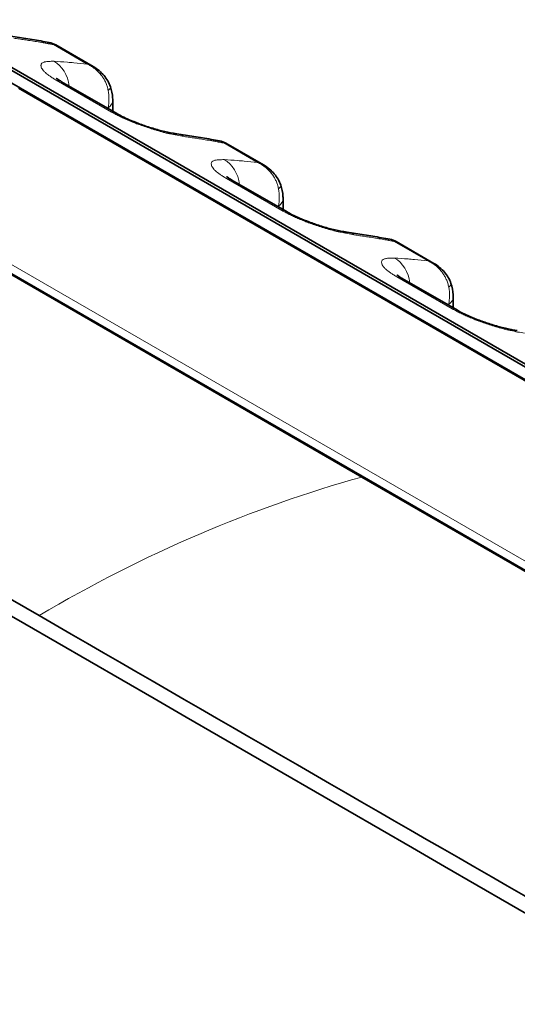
# Model space of a CAD drawing. Header units: millimetres. Extents: x 5 to 415, y 5 to 292.
# Tile 141 of 199: x 309.22 to 312.95, y 254.3 to 261.68. Entities that reach past the tile are written whole.
import ezdxf

# ---------------------------------------------------------------- set-up
doc = ezdxf.new("R2010")
doc.units = ezdxf.units.MM
doc.layers.add('Sichtbar (ISO)', color=7, linetype='Continuous', lineweight=35)
doc.layers.add('Sichtbar schmal (ISO)', color=7, linetype='Continuous', lineweight=18)

msp = doc.modelspace()

# ---------------------------------------------------------------- linework, layer by layer
at = {"layer": 'Sichtbar (ISO)'}
for p, q in [((293.86374348, 266.15948612), (309.36347627, 257.21065464)), ((309.48825582, 261.48899729), (309.48826723, 261.4889907)), ((309.77016542, 261.32623822), (309.48826814, 261.4889917)), ((318.52713248, 255.79280504), (308.80441427, 261.40621902)), ((308.85606569, 261.47226957), (318.5787839, 255.8588556)), ((313.98610291, 258.53189327), (308.89493411, 261.47128094)), ((306.69291087, 261.18780389), (311.78408022, 258.24841589)), ((309.94646018, 260.97417065), (309.53273671, 261.21303401)), ((306.75380459, 261.16121774), (316.47652283, 255.54780375)), ((309.21832298, 261.1602986), (318.48142182, 255.81224599)), ((309.91615424, 261.07413017), (309.91615424, 260.99166779)), ((310.76562674, 260.75150684), (310.76563816, 260.75150025)), ((311.04753635, 260.58874778), (310.76563906, 260.75150125)), ((311.22383111, 260.2366802), (310.81010764, 260.47554356)), ((311.19352517, 260.33663972), (311.19352517, 260.25417735)), ((312.04299767, 260.0140164), (312.04300908, 260.01400981)), ((312.32490727, 259.85125733), (312.04300998, 260.0140108)), ((312.50120203, 259.49918976), (312.08747856, 259.73805311)), ((312.47089609, 259.59914927), (312.47089609, 259.5166869)), ((311.78408022, 258.24841589), (316.41562897, 255.57438997))]:
    msp.add_line(p, q, dxfattribs=at)
for centre, start_param, end_param in [((309.40773671, 260.99652766), 0, 0.0003776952), ((309.82146018, 260.7576643), 6.2827988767, 6.2831853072), ((310.68510764, 260.25903721), 0, 0.0003776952), ((311.09883111, 260.02017385), 6.2827988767, 6.2831853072), ((311.96247856, 259.52154676), 0, 0.0003776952), ((312.37620203, 259.28268341), 6.2827988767, 6.2831853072)]:
    msp.add_ellipse(centre, major_axis=(0.125, 0.21650635), ratio=0.5773502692, start_param=start_param, end_param=end_param, dxfattribs=at)
for points, knots in [([(293.75771256, 266.096062), (298.92426688, 263.1131705), (304.0908212, 260.13027899), (314.42392984, 254.16449598), (319.59048415, 251.18160448), (324.75701338, 248.19869781)], [0.0000081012, 0.0000081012, 0.0000081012, 0.0000081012, 4.3839604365, 4.3839604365, 8.7679127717, 8.7679127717, 8.7679127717, 8.7679127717]), ([(309.11879276, 261.55941988), (309.14041709, 261.55638558), (309.16200308, 261.553256), (309.20509868, 261.54680614), (309.22660829, 261.54348586), (309.26954883, 261.5366548), (309.29097976, 261.53314403), (309.33376196, 261.52593206), (309.35511323, 261.52223086), (309.39773509, 261.51463812), (309.41900569, 261.51074656), (309.44023546, 261.50675987)], [0.530186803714, 0.530186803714, 0.530186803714, 0.530186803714, 0.536687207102, 0.536687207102, 0.543188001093, 0.543188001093, 0.549688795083, 0.549688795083, 0.556189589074, 0.556189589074, 0.562690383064, 0.562690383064, 0.562690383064, 0.562690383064]), ([(309.77024535, 261.32619203), (309.80057249, 261.30866351), (309.82844697, 261.28582144), (309.87153309, 261.23458867), (309.88819081, 261.2060796), (309.8986201, 261.17583005)], [0, 0, 0, 0, 0.021168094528, 0.021168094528, 0.040470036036, 0.040470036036, 0.040470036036, 0.040470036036]), ([(309.49228297, 261.2398591), (309.49228297, 261.2398591), (309.49311463, 261.23911459), (309.49702796, 261.23600897), (309.50099543, 261.23304419), (309.5125063, 261.2252414), (309.52068226, 261.22006531), (309.53089024, 261.21410194), (309.53178437, 261.21358303), (309.53268949, 261.21306125)], [0.045657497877, 0.045657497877, 0.045657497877, 0.045657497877, 0.051319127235, 0.051319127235, 0.05948581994, 0.05948581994, 0.068998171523, 0.068998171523, 0.069898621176, 0.069898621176, 0.069898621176, 0.069898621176]), ([(309.89862011, 261.17583001), (309.90816116, 261.14815634), (309.91398145, 261.11934691), (309.91598447, 261.08545623), (309.91615424, 261.07978378), (309.91615424, 261.07413016)], [0, 0, 0, 0, 0.017754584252, 0.017754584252, 0.021328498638, 0.021328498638, 0.021328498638, 0.021328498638]), ([(309.94650848, 260.97414275), (309.95777768, 260.96762641), (309.97123339, 260.96040061), (310.00217472, 260.94489752), (310.02035623, 260.93641845), (310.06194484, 260.91827842), (310.0860902, 260.90854567), (310.13790321, 260.88911044), (310.16611606, 260.87941781), (310.22459392, 260.86089419), (310.25516787, 260.85221613), (310.31487971, 260.83700833), (310.34414511, 260.83070084), (310.37862247, 260.82456228), (310.38783649, 260.82309693), (310.39616351, 260.82192824)], [0, 0, 0, 0, 0.01121291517, 0.01121291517, 0.02397808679, 0.02397808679, 0.03940771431, 0.03940771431, 0.0571825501, 0.0571825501, 0.07772431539, 0.07772431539, 0.10086043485, 0.10086043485, 0.11020110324, 0.11020110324, 0.11020110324, 0.11020110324]), ([(310.39616368, 260.82192943), (310.41778801, 260.81889513), (310.439374, 260.81576555), (310.48246961, 260.8093157), (310.50397921, 260.80599541), (310.54691975, 260.79916435), (310.56835069, 260.79565358), (310.61113289, 260.78844161), (310.63248415, 260.78474042), (310.67510601, 260.77714767), (310.69637662, 260.77325611), (310.71760639, 260.76926942)], [0.530186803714, 0.530186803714, 0.530186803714, 0.530186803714, 0.536687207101, 0.536687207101, 0.543188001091, 0.543188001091, 0.549688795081, 0.549688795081, 0.556189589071, 0.556189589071, 0.562690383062, 0.562690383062, 0.562690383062, 0.562690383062]), ([(311.04761628, 260.58870158), (311.07794341, 260.57117306), (311.10581789, 260.54833099), (311.14890402, 260.49709822), (311.16556173, 260.46858915), (311.17599102, 260.43833961)], [0, 0, 0, 0, 0.021168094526, 0.021168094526, 0.040470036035, 0.040470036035, 0.040470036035, 0.040470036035]), ([(310.7696539, 260.50236865), (310.7696539, 260.50236865), (310.77048556, 260.50162415), (310.77439888, 260.49851852), (310.77836635, 260.49555374), (310.78987723, 260.48775095), (310.79805319, 260.48257486), (310.80826117, 260.4766115), (310.8091553, 260.47609258), (310.81006042, 260.4755708)], [0.045657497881, 0.045657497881, 0.045657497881, 0.045657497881, 0.051319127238, 0.051319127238, 0.059485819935, 0.059485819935, 0.068998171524, 0.068998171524, 0.069898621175, 0.069898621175, 0.069898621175, 0.069898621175]), ([(311.17599104, 260.43833956), (311.18553208, 260.41066589), (311.19135238, 260.38185647), (311.1933554, 260.34796578), (311.19352517, 260.34229333), (311.19352517, 260.33663971)], [0, 0, 0, 0, 0.017754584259, 0.017754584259, 0.021328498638, 0.021328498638, 0.021328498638, 0.021328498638]), ([(311.2238794, 260.2366523), (311.2351486, 260.23013596), (311.24860431, 260.22291017), (311.27954565, 260.20740708), (311.29772716, 260.19892801), (311.33931577, 260.18078797), (311.36346112, 260.17105522), (311.41527413, 260.15161999), (311.44348699, 260.14192737), (311.50196484, 260.12340375), (311.53253879, 260.11472568), (311.59225063, 260.09951788), (311.62151603, 260.09321039), (311.6559934, 260.08707183), (311.66520741, 260.08560649), (311.67353444, 260.08443779)], [0, 0, 0, 0, 0.01121291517, 0.01121291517, 0.02397808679, 0.02397808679, 0.03940771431, 0.03940771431, 0.0571825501, 0.0571825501, 0.07772431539, 0.07772431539, 0.10086043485, 0.10086043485, 0.11020110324, 0.11020110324, 0.11020110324, 0.11020110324]), ([(311.67353461, 260.08443899), (311.69515894, 260.08140468), (311.71674493, 260.07827511), (311.75984053, 260.07182525), (311.78135014, 260.06850496), (311.82429068, 260.0616739), (311.84572161, 260.05816313), (311.88850381, 260.05095117), (311.90985507, 260.04724997), (311.95247694, 260.03965722), (311.97374754, 260.03576567), (311.99497731, 260.03177897)], [0.530186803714, 0.530186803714, 0.530186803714, 0.530186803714, 0.536687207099, 0.536687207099, 0.543188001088, 0.543188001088, 0.549688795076, 0.549688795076, 0.556189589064, 0.556189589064, 0.562690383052, 0.562690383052, 0.562690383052, 0.562690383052]), ([(312.3249872, 259.85121113), (312.35531433, 259.83368261), (312.38318882, 259.81084055), (312.42627494, 259.75960777), (312.44293266, 259.73109871), (312.45336194, 259.70084916)], [0, 0, 0, 0, 0.021168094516, 0.021168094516, 0.040470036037, 0.040470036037, 0.040470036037, 0.040470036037]), ([(312.04702482, 259.7648782), (312.04702482, 259.7648782), (312.04785648, 259.7641337), (312.0517698, 259.76102807), (312.05573728, 259.7580633), (312.06724815, 259.75026051), (312.07542411, 259.74508442), (312.08563209, 259.73912105), (312.08652622, 259.73860214), (312.08743134, 259.73808035)], [0.04565749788, 0.04565749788, 0.04565749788, 0.04565749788, 0.051319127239, 0.051319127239, 0.059485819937, 0.059485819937, 0.068998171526, 0.068998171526, 0.069898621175, 0.069898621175, 0.069898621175, 0.069898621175]), ([(312.45336196, 259.70084911), (312.46290301, 259.67317545), (312.4687233, 259.64436602), (312.47072632, 259.61047533), (312.47089609, 259.60480289), (312.47089609, 259.59914926)], [0, 0, 0, 0, 0.01775458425, 0.01775458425, 0.021328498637, 0.021328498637, 0.021328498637, 0.021328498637]), ([(312.50125033, 259.49916185), (312.51251953, 259.49264552), (312.52597524, 259.48541972), (312.55691657, 259.46991663), (312.57509808, 259.46143756), (312.61668669, 259.44329752), (312.64083204, 259.43356478), (312.69264506, 259.41412954), (312.72085791, 259.40443692), (312.77933577, 259.3859133), (312.80990972, 259.37723523), (312.86962156, 259.36202744), (312.89888696, 259.35571995), (312.93336432, 259.34958139), (312.94257833, 259.34811604), (312.95090536, 259.34694734)], [0, 0, 0, 0, 0.01121291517, 0.01121291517, 0.02397808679, 0.02397808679, 0.03940771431, 0.03940771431, 0.0571825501, 0.0571825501, 0.07772431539, 0.07772431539, 0.10086043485, 0.10086043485, 0.11020110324, 0.11020110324, 0.11020110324, 0.11020110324]), ([(309.36347627, 257.21065464), (311.94676485, 255.71918285), (314.53005343, 254.22771106), (319.69663059, 251.24476749), (322.27991917, 249.7532957), (324.86321487, 248.26182823)], [-4.3840048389, -4.3840048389, -4.3840048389, -4.3840048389, -2.1920049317, -2.1920049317, -0.0000050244, -0.0000050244, -0.0000050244, -0.0000050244])]:
    msp.add_open_spline(points, degree=3, knots=knots, dxfattribs=at)
for points in [[(309.44023575, 261.50676141), (309.45700652, 261.50361196), (309.47347522, 261.49751964), (309.48825657, 261.48899794)], [(309.77024535, 261.32619203), (309.77021871, 261.32620742), (309.77019206, 261.32622282), (309.77016541, 261.3262382)], [(310.71760668, 260.76927096), (310.73437745, 260.76612151), (310.75084614, 260.76002919), (310.7656275, 260.75150749)], [(311.04761628, 260.58870158), (311.04758963, 260.58871698), (311.04756299, 260.58873237), (311.04753633, 260.58874776)], [(311.9949776, 260.03178051), (312.01174837, 260.02863106), (312.02821706, 260.02253875), (312.04299842, 260.01401704)], [(312.3249872, 259.85121113), (312.32496056, 259.85122653), (312.32493391, 259.85124192), (312.32490726, 259.85125731)]]:
    msp.add_open_spline(points, degree=3, dxfattribs=at)
at = {"layer": 'Sichtbar schmal (ISO)'}
for p, q in [((309.40238638, 261.50366965), (309.40238702, 261.50366986)), ((309.47210892, 261.49118948), (309.72477295, 261.3453046)), ((309.48977638, 261.35646092), (309.48977636, 261.35646244)), ((309.49296614, 261.22456794), (309.90668961, 260.98570458)), ((309.851807, 261.22961843), (309.85180476, 261.22962437)), ((318.47241533, 255.81459053), (309.2093165, 261.16264313)), ((309.88106097, 261.01846328), (309.88106097, 261.01192893)), ((307.29362279, 260.91750132), (316.55671251, 255.56945398)), ((310.6797573, 260.7661792), (310.67975794, 260.76617941)), ((310.74947985, 260.75369903), (311.00214387, 260.60781415)), ((310.76714731, 260.61897048), (310.76714728, 260.61897199)), ((310.77033707, 260.48707749), (311.18406054, 260.24821414)), ((311.12917793, 260.49212798), (311.12917569, 260.49213392)), ((311.1584319, 260.28097283), (311.1584319, 260.27443848)), ((311.95712823, 260.02868876), (311.95712886, 260.02868897)), ((312.02685077, 260.01620859), (312.2795148, 259.8703237)), ((312.04451823, 259.88148003), (312.04451821, 259.88148154)), ((312.04770799, 259.74958704), (312.46143146, 259.51072369)), ((312.40654885, 259.75463753), (312.40654661, 259.75464347)), ((312.43580282, 259.54348239), (312.43580282, 259.53694803))]:
    msp.add_line(p, q, dxfattribs=at)
for centre, major_axis, ratio, start_param, end_param in [((303.43063078, 248.31514558), (8.40324943, 12.21279718), 0.6254715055, 0.2800169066, 0.2902988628), ((303.43062146, 248.31515198), (8.40324906, 12.21279663), 0.6254715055, 0.2772892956, 0.2800169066), ((303.43059017, 248.31517352), (8.40324779, 12.2127948), 0.6254715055, 0.2743305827, 0.2755379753), ((304.654507, 247.60598545), (6.46419748, 13.34349058), 0.5248348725, 0.2027424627, 0.2152191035), ((309.38416357, 261.13857482), (0.01410748, 0.24960164), 0.8315664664, 4.9257880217, 5.9046709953), ((304.65456282, 247.60595841), (6.46419604, 13.34348762), 0.5248348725, 0.1968130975, 0.2027424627), ((304.65461703, 247.60593215), (6.46419464, 13.34348472), 0.5248348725, 0.1844469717, 0.1968130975), ((309.40773671, 260.99652766), (0.125, 0.21650635), 0.5773502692, 0.0003776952, 0.2823133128), ((309.69521246, 261.11032297), (0.0444441, -0.25047), 0.7495723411, 1.0664928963, 1.5861658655), ((309.75683818, 261.12686188), (0.14178, 0.0489737), 0.2600745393, 5.7008228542, 6.2830353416), ((309.76615424, 261.07413017), (0.15, 0), 0.5773502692, 5.5850543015, 6.2831852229), ((304.83738791, 247.51738957), (6.3553128, 13.11872925), 0.5248348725, 0.1770032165, 0.1788180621), ((309.82146018, 260.7576643), (0.125, 0.21650635), 0.5773502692, 0, 0.2823133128), ((310.3614205, 260.57435538), (0.03473929, 0.2475746), 0.7447434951, 5.9720318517, 6.2831641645), ((304.70800173, 247.57765511), (8.40324939, 12.2127972), 0.6254715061, 0.2800169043, 0.2902988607), ((304.70799241, 247.57766152), (8.40324901, 12.21279666), 0.6254715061, 0.2772892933, 0.2800169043), ((304.70796112, 247.57768305), (8.40324775, 12.21279482), 0.6254715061, 0.2743305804, 0.275537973), ((305.93187794, 246.868495), (6.46419746, 13.34349059), 0.5248348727, 0.202742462, 0.2152191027), ((310.66153449, 260.40108438), (0.01410748, 0.24960164), 0.8315664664, 4.9257880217, 5.9046709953), ((305.93193376, 246.86846796), (6.46419602, 13.34348763), 0.5248348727, 0.1968130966, 0.202742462), ((305.93198797, 246.86844169), (6.46419461, 13.34348473), 0.5248348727, 0.1844469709, 0.1968130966), ((310.68510764, 260.25903721), (0.125, 0.21650635), 0.5773502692, 0.0003776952, 0.2823133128), ((310.97258339, 260.37283252), (0.0444441, -0.25047), 0.7495723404, 1.0664928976, 1.5861658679), ((311.03420911, 260.38937143), (0.14178, 0.0489737), 0.2600745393, 5.7008228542, 6.2830353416), ((311.04352517, 260.33663972), (0.15, 0), 0.5773502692, 5.5850543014, 6.283185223), ((306.11475885, 246.77989911), (6.35531278, 13.11872926), 0.5248348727, 0.1770032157, 0.1788180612), ((311.09883111, 260.02017385), (0.125, 0.21650635), 0.5773502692, 0, 0.2823133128), ((311.63879142, 259.83686493), (0.03473929, 0.2475746), 0.7447434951, 5.9720318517, 6.2831641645), ((305.98537264, 246.84016467), (8.40324941, 12.21279719), 0.6254715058, 0.2800169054, 0.2902988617), ((305.98536332, 246.84017108), (8.40324903, 12.21279665), 0.6254715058, 0.2772892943, 0.2800169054), ((305.98533203, 246.84019261), (8.40324777, 12.21279481), 0.6254715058, 0.2743305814, 0.275537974), ((307.20924886, 246.13100455), (6.46419746, 13.34349059), 0.5248348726, 0.2027424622, 0.215219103), ((311.93890542, 259.66359393), (0.01410748, 0.24960164), 0.8315664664, 4.9257880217, 5.9046709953), ((307.20930468, 246.13097751), (6.46419603, 13.34348762), 0.5248348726, 0.196813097, 0.2027424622), ((307.20935889, 246.13095125), (6.46419462, 13.34348472), 0.5248348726, 0.1844469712, 0.196813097), ((311.96247856, 259.52154676), (0.125, 0.21650635), 0.5773502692, 0.0003776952, 0.2823133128), ((312.24995432, 259.63534207), (0.04444409, -0.25047), 0.7495723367, 1.0664929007, 1.586165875), ((312.31158003, 259.65188098), (0.14178, 0.0489737), 0.2600745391, 5.7008228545, 6.2830353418), ((312.32089609, 259.59914927), (0.15, 0), 0.5773502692, 5.5850543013, 6.283185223), ((307.39212977, 246.04240867), (6.35531279, 13.11872926), 0.5248348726, 0.177003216, 0.1788180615), ((312.37620203, 259.28268341), (0.125, 0.21650635), 0.5773502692, 0, 0.2823133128), ((311.31215561, 252.29650745), (-6.00538351, -4.73748256), 0.6755407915, 4.1533507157, 4.5131858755)]:
    msp.add_ellipse(centre, major_axis=major_axis, ratio=ratio, start_param=start_param, end_param=end_param, dxfattribs=at)
for points, knots in [([(309.17345688, 261.53962649), (309.18708055, 261.53771418), (309.20081773, 261.53575071), (309.21444529, 261.5337577), (309.22810796, 261.53175956), (309.24166073, 261.52973245), (309.25520936, 261.52767055), (309.268758, 261.52560864), (309.28230237, 261.52351162), (309.29578741, 261.52139466)], [0.00085647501, 0.00085647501, 0.00085647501, 0.00085647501, 0.33333333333, 0.33333333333, 0.33333333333, 0.66666666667, 0.66666666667, 0.66666666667, 1, 1, 1, 1]), ([(309.43862283, 261.49726121), (309.43666033, 261.49761468), (309.43470547, 261.4979651), (309.43274373, 261.49831513), (309.43078199, 261.49866517), (309.42881336, 261.49901481), (309.42687944, 261.49935732), (309.42506653, 261.4996784), (309.42328411, 261.49999316), (309.42176876, 261.50025973)], [0, 0, 0, 0, 0.33333333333, 0.33333333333, 0.33333333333, 0.66666666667, 0.66666666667, 0.66666666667, 0.97914172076, 0.97914172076, 0.97914172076, 0.97914172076]), ([(309.44023574, 261.50676141), (309.44516491, 261.50583546), (309.45640274, 261.50234822), (309.46660429, 261.49587601), (309.47210713, 261.49119081)], [0.72063301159, 0.72063301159, 0.72063301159, 0.72063301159, 0.83925888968, 1, 1, 1, 1]), ([(309.45025519, 261.49515608), (309.45233204, 261.4947837), (309.45470511, 261.49435619), (309.45708846, 261.4939208), (309.45960564, 261.49346096), (309.46213432, 261.49299247), (309.46464136, 261.49253509), (309.46714831, 261.49207774), (309.46963361, 261.49163151), (309.47210953, 261.49118957)], [0.01772211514, 0.01772211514, 0.01772211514, 0.01772211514, 0.33333333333, 0.33333333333, 0.33333333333, 0.66666666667, 0.66666666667, 0.66666666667, 0.99998805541, 0.99998805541, 0.99998805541, 0.99998805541]), ([(309.4721098, 261.49118953), (309.47649094, 261.49206343), (309.48052292, 261.4918954), (309.48407054, 261.49081344), (309.48555059, 261.49036205), (309.48694637, 261.48975236), (309.48825582, 261.48899729)], [0.00000004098, 0.00000004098, 0.00000004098, 0.00000004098, 0.14882420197, 0.14882420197, 0.14882420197, 0.21091254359, 0.21091254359, 0.21091254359, 0.21091254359]), ([(309.47387149, 261.36618249), (309.4604403, 261.36627205), (309.44833034, 261.36594589), (309.4376434, 261.36526023), (309.42638483, 261.3645379), (309.41671096, 261.36340548), (309.40882545, 261.36194036), (309.40591003, 261.36139868), (309.40323833, 261.36081242), (309.40081971, 261.3601893), (309.39571349, 261.35887376), (309.39191354, 261.35729742), (309.38891682, 261.35552399), (309.38426181, 261.3527692), (309.38146959, 261.34956948), (309.37986041, 261.34553111), (309.37942788, 261.34444566), (309.37908947, 261.34329559), (309.37885383, 261.34206444), (309.37836598, 261.33951555), (309.37804538, 261.33673318), (309.37811152, 261.33372283), (309.37819474, 261.32993525), (309.37890537, 261.32578152), (309.38040498, 261.32139619), (309.38180991, 261.31728774), (309.38390609, 261.31297813), (309.38650846, 261.30869618), (309.38919289, 261.30427918), (309.39269599, 261.29978837), (309.39682142, 261.2952419), (309.40092234, 261.29072245), (309.40563806, 261.28614654), (309.41092053, 261.28147186), (309.41534476, 261.27755667), (309.42016948, 261.27357056), (309.42544128, 261.26946576), (309.42626948, 261.26882089), (309.42710705, 261.26817369), (309.42795411, 261.26752415), (309.43390611, 261.26296005), (309.44032478, 261.25828073), (309.44723626, 261.25349267), (309.45393234, 261.24885382), (309.46109129, 261.2441127), (309.46872908, 261.23927451), (309.47633213, 261.23445834), (309.48441005, 261.22954553), (309.49296614, 261.22456794)], [0, 0, 0, 0, 0.0818671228, 0.0818671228, 0.0818671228, 0.1681132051, 0.1681132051, 0.1681132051, 0.2, 0.2, 0.2, 0.2673198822, 0.2673198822, 0.2673198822, 0.3718924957, 0.3718924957, 0.3718924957, 0.4, 0.4, 0.4, 0.4581915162, 0.4581915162, 0.4581915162, 0.5314071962, 0.5314071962, 0.5314071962, 0.6, 0.6, 0.6, 0.6707561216, 0.6707561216, 0.6707561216, 0.7410917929, 0.7410917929, 0.7410917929, 0.8, 0.8, 0.8, 0.8092545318, 0.8092545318, 0.8092545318, 0.8742829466, 0.8742829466, 0.8742829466, 0.9372848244, 0.9372848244, 0.9372848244, 1, 1, 1, 1]), ([(309.72480188, 261.3452842), (309.72487248, 261.34524871), (309.73406087, 261.34104851), (309.7514914, 261.33191466), (309.77585394, 261.31569579), (309.79805329, 261.29741058), (309.81822149, 261.27702951), (309.83606864, 261.25487363), (309.85141104, 261.23126209), (309.86438316, 261.20598183), (309.87512825, 261.17809747), (309.88024327, 261.15809987), (309.88225256, 261.14748481)], [0, 0, 0, 0, 0.0005094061, 0.1173933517, 0.2284077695, 0.3384867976, 0.4482138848, 0.5567717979, 0.6629180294, 0.768049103, 0.8783357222, 1, 1, 1, 1]), ([(309.77016541, 261.3262382), (309.76346223, 261.33010811), (309.75641565, 261.33362799), (309.74906388, 261.3367507), (309.74131067, 261.34004392), (309.73321839, 261.34289436), (309.72480188, 261.3452842)], [0.78552295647, 0.78552295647, 0.78552295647, 0.78552295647, 0.8899114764, 0.8899114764, 0.8899114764, 1, 1, 1, 1]), ([(309.90668961, 260.98570458), (309.91746862, 260.97964007), (309.92846056, 260.97369184), (309.93955912, 260.96788655), (309.95008641, 260.96238008), (309.9607107, 260.95700217), (309.97135153, 260.95178202), (309.98169019, 260.94671011), (309.99204451, 260.94178712), (310.00232668, 260.93703747), (310.01388291, 260.93169929), (310.02537193, 260.92660472), (310.03709385, 260.92160198), (310.04873602, 260.91663328), (310.06061378, 260.91175358), (310.07306717, 260.90684715), (310.08281929, 260.90300497), (310.09292577, 260.89914713), (310.10354022, 260.89524096), (310.10625402, 260.89424227), (310.10900225, 260.89323661), (310.11177927, 260.89222651), (310.12522525, 260.88733576), (310.13934851, 260.88234652), (310.15351612, 260.87749573), (310.16871956, 260.87229029), (310.18396741, 260.86724662), (310.19854681, 260.86254328), (310.20667604, 260.85992077), (310.21459865, 260.85740201), (310.22220965, 260.85500215), (310.23083781, 260.85228157), (310.2390051, 260.84977565), (310.24694855, 260.84740367), (310.26408699, 260.84228598), (310.28023031, 260.83776067), (310.29742344, 260.83336594), (310.30607196, 260.8311553), (310.31497648, 260.82898494), (310.32431434, 260.82684698), (310.33185732, 260.82511997), (310.33974551, 260.8233768), (310.34790234, 260.82163383), (310.36392888, 260.81820924), (310.38097917, 260.81479067), (310.39864872, 260.81145735), (310.41550934, 260.80827664), (310.43294197, 260.80517482), (310.45082781, 260.80213605)], [0, 0, 0, 0, 0.0696834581, 0.0696834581, 0.0696834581, 0.1357802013, 0.1357802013, 0.1357802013, 0.2, 0.2, 0.2, 0.2721771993, 0.2721771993, 0.2721771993, 0.3438633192, 0.3438633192, 0.3438633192, 0.4, 0.4, 0.4, 0.4143524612, 0.4143524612, 0.4143524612, 0.4838453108, 0.4838453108, 0.4838453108, 0.5584189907, 0.5584189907, 0.5584189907, 0.6, 0.6, 0.6, 0.6471380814, 0.6471380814, 0.6471380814, 0.748841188, 0.748841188, 0.748841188, 0.8, 0.8, 0.8, 0.841325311, 0.841325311, 0.841325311, 0.9225212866, 0.9225212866, 0.9225212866, 1, 1, 1, 1]), ([(310.45082781, 260.80213605), (310.46445147, 260.80022373), (310.47818866, 260.79826027), (310.49181622, 260.79626726), (310.50547888, 260.79426911), (310.51903165, 260.792242), (310.53258029, 260.7901801), (310.54612892, 260.7881182), (310.55967329, 260.78602117), (310.57315833, 260.78390422)], [0.00085647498, 0.00085647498, 0.00085647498, 0.00085647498, 0.33333333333, 0.33333333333, 0.33333333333, 0.66666666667, 0.66666666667, 0.66666666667, 1, 1, 1, 1]), ([(310.71599375, 260.75977077), (310.71403125, 260.76012423), (310.7120764, 260.76047465), (310.71011465, 260.76082469), (310.70815291, 260.76117472), (310.70618428, 260.76152436), (310.70425036, 260.76186687), (310.70243746, 260.76218795), (310.70065504, 260.76250272), (310.69913969, 260.76276928)], [0, 0, 0, 0, 0.33333333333, 0.33333333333, 0.33333333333, 0.66666666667, 0.66666666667, 0.66666666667, 0.97914170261, 0.97914170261, 0.97914170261, 0.97914170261]), ([(310.71760666, 260.76927096), (310.72253583, 260.76834501), (310.73377366, 260.76485777), (310.74397522, 260.75838556), (310.74947805, 260.75370036)], [0.72063301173, 0.72063301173, 0.72063301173, 0.72063301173, 0.83925888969, 1, 1, 1, 1]), ([(310.72762612, 260.75766563), (310.72970296, 260.75729326), (310.73207604, 260.75686574), (310.73445939, 260.75643035), (310.73697656, 260.75597051), (310.73950525, 260.75550202), (310.74201229, 260.75504465), (310.74451924, 260.75458729), (310.74700454, 260.75414106), (310.74948045, 260.75369912)], [0.01772211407, 0.01772211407, 0.01772211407, 0.01772211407, 0.33333333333, 0.33333333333, 0.33333333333, 0.66666666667, 0.66666666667, 0.66666666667, 0.99998805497, 0.99998805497, 0.99998805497, 0.99998805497]), ([(310.74948073, 260.75369908), (310.75386187, 260.75457299), (310.75789384, 260.75440495), (310.76144147, 260.75332299), (310.76292151, 260.75287161), (310.7643173, 260.75226192), (310.76562674, 260.75150684)], [0.00000004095, 0.00000004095, 0.00000004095, 0.00000004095, 0.14882420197, 0.14882420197, 0.14882420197, 0.21091254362, 0.21091254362, 0.21091254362, 0.21091254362]), ([(310.75124242, 260.62869204), (310.73781123, 260.6287816), (310.72570127, 260.62845544), (310.71501433, 260.62776978), (310.70375576, 260.62704745), (310.69408188, 260.62591503), (310.68619638, 260.62444992), (310.68328096, 260.62390824), (310.68060925, 260.62332197), (310.67819063, 260.62269885), (310.67308441, 260.62138331), (310.66928446, 260.61980698), (310.66628774, 260.61803355), (310.66163273, 260.61527875), (310.65884052, 260.61207904), (310.65723133, 260.60804067), (310.6567988, 260.60695522), (310.6564604, 260.60580514), (310.65622476, 260.60457399), (310.65573691, 260.6020251), (310.6554163, 260.59924274), (310.65548244, 260.59623238), (310.65556566, 260.59244481), (310.65627629, 260.58829107), (310.6577759, 260.58390574), (310.65918083, 260.5797973), (310.66127702, 260.57548769), (310.66387938, 260.57120574), (310.66656382, 260.56678874), (310.67006691, 260.56229793), (310.67419235, 260.55775146), (310.67829327, 260.553232), (310.68300898, 260.54865609), (310.68829146, 260.54398141), (310.69271569, 260.54006622), (310.69754041, 260.53608011), (310.7028122, 260.53197531), (310.7036404, 260.53133044), (310.70447798, 260.53068324), (310.70532504, 260.5300337), (310.71127703, 260.52546961), (310.71769571, 260.52079028), (310.72460718, 260.51600222), (310.73130326, 260.51136337), (310.73846221, 260.50662226), (310.74610001, 260.50178406), (310.75370305, 260.49696789), (310.76178098, 260.49205508), (310.77033707, 260.48707749)], [0, 0, 0, 0, 0.0818671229, 0.0818671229, 0.0818671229, 0.1681132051, 0.1681132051, 0.1681132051, 0.2, 0.2, 0.2, 0.2673198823, 0.2673198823, 0.2673198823, 0.3718924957, 0.3718924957, 0.3718924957, 0.4, 0.4, 0.4, 0.4581915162, 0.4581915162, 0.4581915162, 0.5314071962, 0.5314071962, 0.5314071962, 0.6, 0.6, 0.6, 0.6707561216, 0.6707561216, 0.6707561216, 0.7410917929, 0.7410917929, 0.7410917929, 0.8, 0.8, 0.8, 0.8092545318, 0.8092545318, 0.8092545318, 0.8742829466, 0.8742829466, 0.8742829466, 0.9372848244, 0.9372848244, 0.9372848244, 1, 1, 1, 1]), ([(311.0021728, 260.60779376), (311.00224341, 260.60775826), (311.01143179, 260.60355806), (311.02886232, 260.59442422), (311.05322486, 260.57820534), (311.07542422, 260.55992014), (311.09559242, 260.53953906), (311.11343956, 260.51738319), (311.12878197, 260.49377164), (311.14175409, 260.46849138), (311.15249917, 260.44060703), (311.1576142, 260.42060942), (311.15962349, 260.40999437)], [0, 0, 0, 0, 0.0005094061, 0.1173933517, 0.2284077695, 0.3384867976, 0.4482138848, 0.5567717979, 0.6629180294, 0.768049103, 0.8783357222, 1, 1, 1, 1]), ([(311.04753633, 260.58874776), (311.04083316, 260.59261767), (311.03378658, 260.59613754), (311.0264348, 260.59926025), (311.0186816, 260.60255347), (311.01058931, 260.60540391), (311.0021728, 260.60779376)], [0.78552295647, 0.78552295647, 0.78552295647, 0.78552295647, 0.8899114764, 0.8899114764, 0.8899114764, 1, 1, 1, 1]), ([(311.18406054, 260.24821414), (311.19483954, 260.24214962), (311.20583149, 260.23620139), (311.21693004, 260.23039611), (311.22745733, 260.22488963), (311.23808163, 260.21951172), (311.24872245, 260.21429157), (311.25906111, 260.20921966), (311.26941543, 260.20429668), (311.27969761, 260.19954702), (311.29125383, 260.19420884), (311.30274285, 260.18911427), (311.31446477, 260.18411153), (311.32610694, 260.17914283), (311.33798471, 260.17426314), (311.35043809, 260.1693567), (311.36019022, 260.16551452), (311.3702967, 260.16165668), (311.38091115, 260.15775051), (311.38362494, 260.15675182), (311.38637317, 260.15574616), (311.38915019, 260.15473607), (311.40259618, 260.14984532), (311.41671944, 260.14485607), (311.43088704, 260.14000529), (311.44609048, 260.13479984), (311.46133834, 260.12975618), (311.47591774, 260.12505283), (311.48404696, 260.12243032), (311.49196958, 260.11991156), (311.49958058, 260.1175117), (311.50820874, 260.11479112), (311.51637603, 260.1122852), (311.52431948, 260.10991322), (311.54145792, 260.10479553), (311.55760123, 260.10027022), (311.57479437, 260.09587549), (311.58344288, 260.09366485), (311.5923474, 260.0914945), (311.60168526, 260.08935654), (311.60922825, 260.08762952), (311.61711644, 260.08588635), (311.62527327, 260.08414338), (311.64129981, 260.08071879), (311.65835009, 260.07730022), (311.67601964, 260.07396691), (311.69288026, 260.07078619), (311.71031289, 260.06768437), (311.72819873, 260.0646456)], [0, 0, 0, 0, 0.0696834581, 0.0696834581, 0.0696834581, 0.1357802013, 0.1357802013, 0.1357802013, 0.2, 0.2, 0.2, 0.2721771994, 0.2721771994, 0.2721771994, 0.3438633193, 0.3438633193, 0.3438633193, 0.4, 0.4, 0.4, 0.4143524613, 0.4143524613, 0.4143524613, 0.4838453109, 0.4838453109, 0.4838453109, 0.5584189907, 0.5584189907, 0.5584189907, 0.6, 0.6, 0.6, 0.6471380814, 0.6471380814, 0.6471380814, 0.7488411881, 0.7488411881, 0.7488411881, 0.8, 0.8, 0.8, 0.841325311, 0.841325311, 0.841325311, 0.9225212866, 0.9225212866, 0.9225212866, 1, 1, 1, 1]), ([(311.72819873, 260.0646456), (311.7418224, 260.06273329), (311.75555958, 260.06076982), (311.76918714, 260.05877681), (311.78284981, 260.05677867), (311.79640257, 260.05475156), (311.80995121, 260.05268965), (311.82349984, 260.05062775), (311.83704422, 260.04853073), (311.85052925, 260.04641377)], [0.00085647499, 0.00085647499, 0.00085647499, 0.00085647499, 0.33333333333, 0.33333333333, 0.33333333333, 0.66666666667, 0.66666666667, 0.66666666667, 1, 1, 1, 1]), ([(311.99336468, 260.02228032), (311.99140218, 260.02263379), (311.98944732, 260.02298421), (311.98748558, 260.02333424), (311.98552384, 260.02368428), (311.9835552, 260.02403391), (311.98162129, 260.02437643), (311.97980838, 260.0246975), (311.97802596, 260.02501227), (311.97651061, 260.02527883)], [0, 0, 0, 0, 0.33333333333, 0.33333333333, 0.33333333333, 0.66666666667, 0.66666666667, 0.66666666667, 0.97914169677, 0.97914169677, 0.97914169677, 0.97914169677]), ([(311.99497758, 260.03178052), (311.99990676, 260.03085457), (312.01114459, 260.02736733), (312.02134614, 260.02089512), (312.02684897, 260.01620991)], [0.72063301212, 0.72063301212, 0.72063301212, 0.72063301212, 0.83925888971, 1, 1, 1, 1]), ([(312.00499704, 260.02017518), (312.00707389, 260.01980281), (312.00944696, 260.01937529), (312.01183031, 260.0189399), (312.01434749, 260.01848007), (312.01687617, 260.01801157), (312.01938321, 260.0175542), (312.02189016, 260.01709685), (312.02437546, 260.01665062), (312.02685138, 260.01620867)], [0.01772211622, 0.01772211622, 0.01772211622, 0.01772211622, 0.33333333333, 0.33333333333, 0.33333333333, 0.66666666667, 0.66666666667, 0.66666666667, 0.99998805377, 0.99998805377, 0.99998805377, 0.99998805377]), ([(312.02685165, 260.01620864), (312.03123279, 260.01708254), (312.03526477, 260.0169145), (312.03881239, 260.01583255), (312.04029244, 260.01538116), (312.04168822, 260.01477147), (312.04299767, 260.0140164)], [0.00000004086, 0.00000004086, 0.00000004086, 0.00000004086, 0.14882420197, 0.14882420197, 0.14882420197, 0.21091254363, 0.21091254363, 0.21091254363, 0.21091254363]), ([(312.02861334, 259.89120159), (312.01518215, 259.89129115), (312.00307219, 259.890965), (311.99238525, 259.89027934), (311.98112668, 259.889557), (311.97145281, 259.88842459), (311.9635673, 259.88695947), (311.96065188, 259.88641779), (311.95798017, 259.88583153), (311.95556156, 259.88520841), (311.95045533, 259.88389286), (311.94665539, 259.88231653), (311.94365867, 259.8805431), (311.93900366, 259.87778831), (311.93621144, 259.87458859), (311.93460225, 259.87055022), (311.93416973, 259.86946477), (311.93383132, 259.8683147), (311.93359568, 259.86708354), (311.93310783, 259.86453465), (311.93278723, 259.86175229), (311.93285337, 259.85874194), (311.93293659, 259.85495436), (311.93364722, 259.85080063), (311.93514683, 259.84641529), (311.93655175, 259.84230685), (311.93864794, 259.83799724), (311.94125031, 259.83371529), (311.94393474, 259.82929829), (311.94743784, 259.82480748), (311.95156327, 259.82026101), (311.95566419, 259.81574156), (311.96037991, 259.81116565), (311.96566238, 259.80649096), (311.97008661, 259.80257578), (311.97491133, 259.79858967), (311.98018312, 259.79448486), (311.98101133, 259.79384), (311.9818489, 259.79319279), (311.98269596, 259.79254325), (311.98864796, 259.78797916), (311.99506663, 259.78329984), (312.0019781, 259.77851177), (312.00867419, 259.77387293), (312.01583313, 259.76913181), (312.02347093, 259.76429362), (312.03107397, 259.75947744), (312.0391519, 259.75456464), (312.04770799, 259.74958704)], [0, 0, 0, 0, 0.0818671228, 0.0818671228, 0.0818671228, 0.1681132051, 0.1681132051, 0.1681132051, 0.2, 0.2, 0.2, 0.2673198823, 0.2673198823, 0.2673198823, 0.3718924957, 0.3718924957, 0.3718924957, 0.4, 0.4, 0.4, 0.4581915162, 0.4581915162, 0.4581915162, 0.5314071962, 0.5314071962, 0.5314071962, 0.6, 0.6, 0.6, 0.6707561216, 0.6707561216, 0.6707561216, 0.7410917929, 0.7410917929, 0.7410917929, 0.8, 0.8, 0.8, 0.8092545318, 0.8092545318, 0.8092545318, 0.8742829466, 0.8742829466, 0.8742829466, 0.9372848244, 0.9372848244, 0.9372848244, 1, 1, 1, 1]), ([(312.27954373, 259.87030331), (312.27961433, 259.87026781), (312.28880272, 259.86606761), (312.30623325, 259.85693377), (312.33059579, 259.84071489), (312.35279514, 259.82242969), (312.37296334, 259.80204862), (312.39081048, 259.77989274), (312.40615289, 259.75628119), (312.41912501, 259.73100093), (312.42987009, 259.70311658), (312.43498512, 259.68311898), (312.43699441, 259.67250392)], [0, 0, 0, 0, 0.0005094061, 0.1173933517, 0.2284077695, 0.3384867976, 0.4482138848, 0.5567717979, 0.6629180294, 0.768049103, 0.8783357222, 1, 1, 1, 1]), ([(312.32490726, 259.85125731), (312.31820408, 259.85512722), (312.3111575, 259.85864709), (312.30380573, 259.8617698), (312.29605252, 259.86506302), (312.28796024, 259.86791346), (312.27954373, 259.87030331)], [0.78552295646, 0.78552295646, 0.78552295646, 0.78552295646, 0.88991147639, 0.88991147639, 0.88991147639, 1, 1, 1, 1]), ([(312.46143146, 259.51072369), (312.47221047, 259.50465918), (312.48320241, 259.49871095), (312.49430096, 259.49290566), (312.50482826, 259.48739918), (312.51545255, 259.48202127), (312.52609338, 259.47680113), (312.53643204, 259.47172922), (312.54678636, 259.46680623), (312.55706853, 259.46205657), (312.56862476, 259.4567184), (312.58011378, 259.45162382), (312.5918357, 259.44662108), (312.60347786, 259.44165239), (312.61535563, 259.43677269), (312.62780902, 259.43186625), (312.63756114, 259.42802407), (312.64766762, 259.42416623), (312.65828207, 259.42026006), (312.66099587, 259.41926137), (312.66374409, 259.41825571), (312.66652111, 259.41724562), (312.6799671, 259.41235487), (312.69409036, 259.40736563), (312.70825796, 259.40251484), (312.72346141, 259.3973094), (312.73870926, 259.39226573), (312.75328866, 259.38756238), (312.76141788, 259.38493988), (312.7693405, 259.38242111), (312.7769515, 259.38002126), (312.78557966, 259.37730067), (312.79374695, 259.37479476), (312.8016904, 259.37242277), (312.81882884, 259.36730508), (312.83497216, 259.36277977), (312.85216529, 259.35838505), (312.8608138, 259.35617441), (312.86971833, 259.35400405), (312.87905619, 259.35186609), (312.88659917, 259.35013908), (312.89448736, 259.34839591), (312.90264419, 259.34665293), (312.91867073, 259.34322834), (312.93572101, 259.33980978), (312.95339057, 259.33647646), (312.97025119, 259.33329574), (312.98768382, 259.33019392), (313.00556966, 259.32715515)], [0, 0, 0, 0, 0.0696834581, 0.0696834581, 0.0696834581, 0.1357802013, 0.1357802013, 0.1357802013, 0.2, 0.2, 0.2, 0.2721771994, 0.2721771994, 0.2721771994, 0.3438633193, 0.3438633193, 0.3438633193, 0.4, 0.4, 0.4, 0.4143524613, 0.4143524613, 0.4143524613, 0.4838453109, 0.4838453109, 0.4838453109, 0.5584189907, 0.5584189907, 0.5584189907, 0.6, 0.6, 0.6, 0.6471380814, 0.6471380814, 0.6471380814, 0.7488411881, 0.7488411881, 0.7488411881, 0.8, 0.8, 0.8, 0.841325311, 0.841325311, 0.841325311, 0.9225212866, 0.9225212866, 0.9225212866, 1, 1, 1, 1])]:
    msp.add_open_spline(points, degree=3, knots=knots, dxfattribs=at)

doc.saveas('drawing.dxf')
